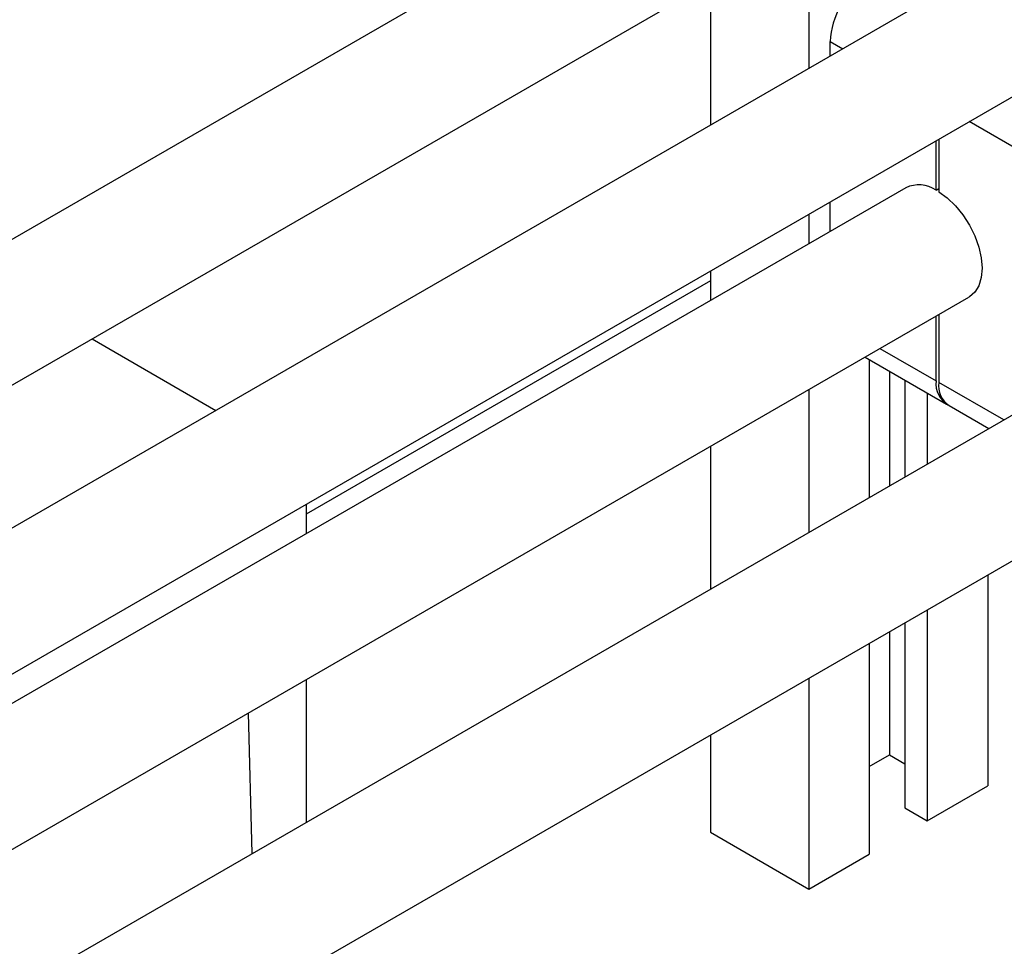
# Model space of a CAD drawing. Header units: millimetres. Extents: x 0 to 25230, y 0 to 17820.
# Tile 44 of 244: x 7113 to 7269, y 9968 to 10115. Entities that reach past the tile are written whole.
import ezdxf

# ---------------------------------------------------------------- set-up
doc = ezdxf.new("R2010")
doc.units = ezdxf.units.MM
doc.linetypes.add('SLD-Sólida', pattern=[0])
doc.layers.add('REFERÊNCIAS', color=9, linetype='SLD-Sólida')

msp = doc.modelspace()

# ---------------------------------------------------------------- linework, layer by layer
at = {"color": 7, "linetype": 'SLD-Sólida', "lineweight": 25, "ltscale": 30}
for p, q in [((7253.5, 10161.99), (6999.12, 10015.14)), ((7009.12, 9997.81), (7263.5, 10144.67)), ((7293.1, 10139.13), (7003.36, 9971.87)), ((7238.17, 10130.04), (7238.17, 10107.42)), ((7013.36, 9954.54), (7303.1, 10121.81)), ((7222.61, 10121.06), (7222.61, 10098.44)), ((7241.53, 10109.36), (7241.53, 10111.68)), ((7241.53, 10111.68), (7243.54, 10110.52)), ((7275.47, 10092.09), (7263.54, 10098.97)), ((7258.29, 10088.12), (7258.29, 10095.94)), ((7258.71, 10096.18), (7258.71, 10087.88)), ((7253.5, 10088.5), (7010.83, 9948.41)), ((7258.29, 10088.12), (7258.71, 10088.37)), ((7241.53, 10081.59), (7241.53, 10086.26)), ((7238.17, 10084.32), (7238.17, 10079.65)), ((7222.61, 10075.34), (7222.61, 10070.67)), ((7020.83, 9931.09), (7263.5, 10071.18)), ((7258.29, 10057.91), (7258.29, 10068.17)), ((7258.71, 10068.41), (7258.71, 10057.67)), ((7293.1, 10065.64), (6995.87, 9894.05)), ((7249.41, 10063.04), (7258.29, 10057.91)), ((7247.06, 10061.69), (7259.95, 10054.25)), ((7247.72, 10061.31), (7247.72, 10039.44)), ((7250.9, 10059.47), (7250.9, 10041.28)), ((7253.37, 10058.04), (7253.37, 10042.71)), ((7238.17, 10056.55), (7238.17, 10033.93)), ((7269, 10051.73), (7258.71, 10057.67)), ((7256.91, 10056), (7256.91, 10044.75)), ((7260.37, 10054.01), (7266.66, 10050.38)), ((7266.46, 10050.49), (7266.46, 10050.26)), ((7005.87, 9876.73), (7303.1, 10048.32)), ((7222.61, 10047.57), (7222.61, 10024.95)), ((7266.46, 10027.16), (7266.46, 9993.79)), ((7256.91, 10021.65), (7256.91, 9988.28)), ((7253.37, 10019.61), (7253.37, 9990.32)), ((7250.9, 10018.18), (7250.9, 9998.69)), ((7247.72, 10016.35), (7247.72, 9982.97)), ((7238.17, 10010.84), (7238.17, 9977.46)), ((7222.61, 10001.86), (7222.61, 9986.44)), ((7247.72, 9996.85), (7250.9, 9998.69)), ((7250.9, 9998.69), (7253.37, 9997.26)), ((7256.91, 9988.28), (7266.46, 9993.79)), ((7253.37, 9990.32), (7256.91, 9988.28)), ((7222.61, 9986.44), (7238.17, 9977.46)), ((7238.17, 9977.46), (7247.72, 9982.97))]:
    msp.add_line(p, q, dxfattribs=at)
at = {"color": 7, "linetype": 'SLD-Sólida', "lineweight": 25, "ltscale": 30, "flags": 128}
msp.add_lwpolyline([(7258.71, 10087.88), (7260.06, 10086.9), (7261.35, 10085.66), (7262.54, 10084.21), (7263.58, 10082.59), (7264.42, 10080.88), (7265.05, 10079.12), (7265.44, 10077.39), (7265.57, 10075.76), (7265.44, 10074.27), (7265.05, 10072.99), (7264.42, 10071.96), (7263.58, 10071.22), (7263.5, 10071.18)], dxfattribs=at)
at = {"color": 7, "linetype": 'SLD-Sólida', "lineweight": 25, "ltscale": 900}
for centre, radius, start, end in [((7253.81, 10111.12), 12.29, 122.6055, 177.3945), ((7255.56, 10084.06), 4.9, 56.137, 114.8746), ((7262.12, 10057.46), 3.86, 173.3016, 239.5173), ((7262.52, 10057.18), 3.84, 172.7442, 235.9436)]:
    msp.add_arc(centre, radius, start, end, dxfattribs=at)
at = {"layer": 'REFERÊNCIAS', "linetype": 'SLD-Sólida', "lineweight": 25, "ltscale": 30}
for p, q in [((7222.61, 10073.78), (7158.62, 10036.83)), ((7124.74, 10064.56), (7144.33, 10053.25)), ((7124.74, 10064.56), (7144.33, 10053.25)), ((7158.62, 10038.4), (7158.62, 10033.73)), ((7158.62, 10036.83), (7158.62, 10033.73)), ((7158.62, 10010.63), (7158.62, 9988.01)), ((7150.09, 9983.08), (7149.46, 10005.34))]:
    msp.add_line(p, q, dxfattribs=at)

doc.saveas('drawing.dxf')
